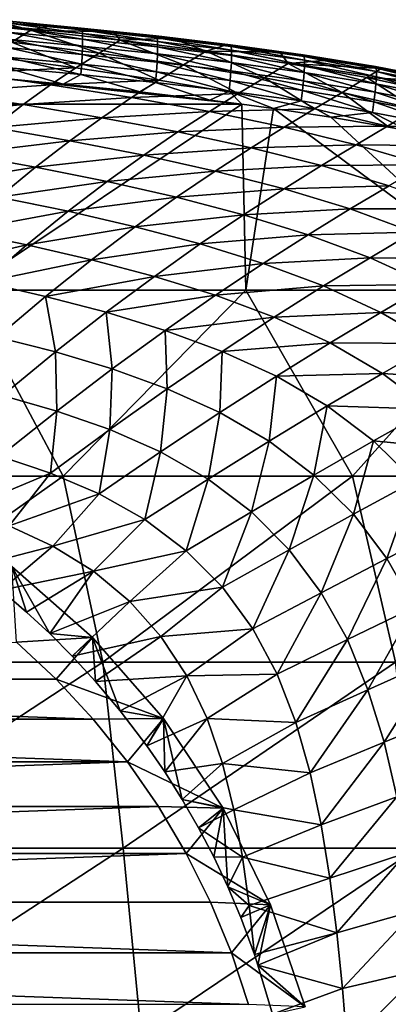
# Model space of a CAD drawing. Header units: metres. Extents: x -59 to 113, y -107 to 107.
# Tile 190 of 192: x 95.16 to 101.42, y 3.67 to 20.4. Entities that reach past the tile are written whole.
import ezdxf

# ---------------------------------------------------------------- set-up
doc = ezdxf.new("R2010")
doc.units = ezdxf.units.M
doc.layers.add('solid_20_382_333_XXX', color=7, linetype='CONTINUOUS')

msp = doc.modelspace()

# ---------------------------------------------------------------- linework, layer by layer
at = {"layer": 'solid_20_382_333_XXX'}
for points in [[(95.344818, 20.22637, -27.760883), (93.772842, 20.386513, -27.575409), (94.670479, 20.404228, -26.789797)], [(95.015526, 20.020391, -29.403364), (93.772842, 20.386513, -27.575409), (95.344818, 20.22637, -27.760883)], [(95.719276, 20.304998, -26.879375), (94.670479, 20.404228, -26.789797), (94.924973, 20.384821, -26.618078)], [(95.344818, 20.22637, -27.760883), (94.670479, 20.404228, -26.789797), (95.719276, 20.304998, -26.879375)], [(95.719276, 20.304998, -26.879375), (94.924973, 20.384821, -26.618078), (96.202232, 20.262762, -26.727226)], [(96.213982, 20.231153, -26.54277), (96.202232, 20.262762, -26.727226), (94.924973, 20.384821, -26.618078)], [(94.936356, 20.352108, -26.434656), (96.213982, 20.231153, -26.54277), (94.924973, 20.384821, -26.618078)], [(96.221481, 20.167059, -26.370537), (96.213982, 20.231153, -26.54277), (94.936356, 20.352108, -26.434656)], [(94.94381, 20.287249, -26.263565), (96.221481, 20.167059, -26.370537), (94.936356, 20.352108, -26.434656)], [(96.224754, 20.073683, -26.214195), (96.221481, 20.167059, -26.370537), (94.94381, 20.287249, -26.263565)], [(94.947327, 20.193424, -26.108412), (96.224754, 20.073683, -26.214195), (94.94381, 20.287249, -26.263565)], [(95.344818, 20.22637, -27.760883), (95.719276, 20.304998, -26.879375), (96.752449, 20.200018, -26.969917)], [(96.752449, 20.200018, -26.969917), (95.719276, 20.304998, -26.879375), (96.202232, 20.262762, -26.727226)], [(96.752449, 20.200018, -26.969917), (96.202232, 20.262762, -26.727226), (97.47625, 20.12846, -26.83946)], [(97.488289, 20.09803, -26.653929), (97.47625, 20.12846, -26.83946), (96.202232, 20.262762, -26.727226)], [(96.213982, 20.231153, -26.54277), (97.488289, 20.09803, -26.653929), (96.202232, 20.262762, -26.727226)], [(94.946938, 20.073812, -25.972805), (96.223831, 19.954227, -26.077419), (94.947327, 20.193424, -26.108412)], [(96.223831, 19.954227, -26.077419), (96.224754, 20.073683, -26.214195), (94.947327, 20.193424, -26.108412)], [(96.50441, 19.83733, -29.575396), (95.015526, 20.020391, -29.403364), (95.344818, 20.22637, -27.760883)], [(96.861916, 20.05578, -27.944355), (95.344818, 20.22637, -27.760883), (96.752449, 20.200018, -26.969917)], [(96.50441, 19.83733, -29.575396), (95.344818, 20.22637, -27.760883), (96.861916, 20.05578, -27.944355)], [(97.495651, 20.034769, -26.480488), (97.488289, 20.09803, -26.653929), (96.213982, 20.231153, -26.54277)], [(96.221481, 20.167059, -26.370537), (97.495651, 20.034769, -26.480488), (96.213982, 20.231153, -26.54277)], [(97.498375, 19.941908, -26.322882), (97.495651, 20.034769, -26.480488), (96.221481, 20.167059, -26.370537)], [(96.224754, 20.073683, -26.214195), (97.498375, 19.941908, -26.322882), (96.221481, 20.167059, -26.370537)], [(97.731827, 20.091555, -27.057774), (96.752449, 20.200018, -26.969917), (97.47625, 20.12846, -26.83946)], [(96.861916, 20.05578, -27.944355), (96.752449, 20.200018, -26.969917), (97.731827, 20.091555, -27.057774)], [(98.320679, 19.868683, -28.126369), (96.861916, 20.05578, -27.944355), (97.731827, 20.091555, -27.057774)], [(97.731827, 20.091555, -27.057774), (97.47625, 20.12846, -26.83946), (98.734055, 19.978352, -26.953642)], [(98.746292, 19.949177, -26.766985), (98.734055, 19.978352, -26.953642), (97.47625, 20.12846, -26.83946)], [(97.488289, 20.09803, -26.653929), (98.746292, 19.949177, -26.766985), (97.47625, 20.12846, -26.83946)], [(98.753265, 19.886829, -26.592268), (98.746292, 19.949177, -26.766985), (97.488289, 20.09803, -26.653929)], [(97.495651, 20.034769, -26.480488), (98.753265, 19.886829, -26.592268), (97.488289, 20.09803, -26.653929)], [(98.668785, 19.977226, -27.143772), (97.731827, 20.091555, -27.057774), (98.734055, 19.978352, -26.953642)], [(98.320679, 19.868683, -28.126369), (97.731827, 20.091555, -27.057774), (98.668785, 19.977226, -27.143772)], [(96.110809, 19.58659, -31.172819), (94.653893, 19.780184, -31.016655), (95.015526, 20.020391, -29.403364)], [(94.934448, 19.769941, -25.77466), (96.20948, 19.649897, -25.877253), (94.942642, 19.931593, -25.860353)], [(94.942642, 19.931593, -25.860353), (96.218735, 19.811897, -25.963881), (94.946938, 20.073812, -25.972805)], [(96.20948, 19.649897, -25.877253), (96.218735, 19.811897, -25.963881), (94.942642, 19.931593, -25.860353)], [(96.218735, 19.811897, -25.963881), (96.223831, 19.954227, -26.077419), (94.946938, 20.073812, -25.972805)], [(96.110809, 19.58659, -31.172819), (95.015526, 20.020391, -29.403364), (96.50441, 19.83733, -29.575396)], [(96.218735, 19.811897, -25.963881), (97.49012, 19.680296, -26.070137), (96.223831, 19.954227, -26.077419)], [(96.223831, 19.954227, -26.077419), (97.496513, 19.822674, -26.184851), (96.224754, 20.073683, -26.214195)], [(97.49012, 19.680296, -26.070137), (97.496513, 19.822674, -26.184851), (96.223831, 19.954227, -26.077419)], [(97.496513, 19.822674, -26.184851), (97.498375, 19.941908, -26.322882), (96.224754, 20.073683, -26.214195)], [(97.938629, 19.63825, -29.746445), (96.50441, 19.83733, -29.575396), (96.861916, 20.05578, -27.944355)], [(97.938629, 19.63825, -29.746445), (96.861916, 20.05578, -27.944355), (98.320679, 19.868683, -28.126369)], [(98.755051, 19.794561, -26.43331), (98.753265, 19.886829, -26.592268), (97.495651, 20.034769, -26.480488)], [(97.498375, 19.941908, -26.322882), (98.755051, 19.794561, -26.43331), (97.495651, 20.034769, -26.480488)], [(97.496513, 19.822674, -26.184851), (98.751747, 19.675627, -26.293926), (97.498375, 19.941908, -26.322882)], [(98.751747, 19.675627, -26.293926), (98.755051, 19.794561, -26.43331), (97.498375, 19.941908, -26.322882)], [(98.320679, 19.868683, -28.126369), (98.668785, 19.977226, -27.143772), (99.57251, 19.854649, -27.228588)], [(99.57251, 19.854649, -27.228588), (98.668785, 19.977226, -27.143772), (98.734055, 19.978352, -26.953642)], [(99.57251, 19.854649, -27.228588), (98.734055, 19.978352, -26.953642), (99.97274, 19.807184, -27.069353)], [(99.985077, 19.779343, -26.881531), (99.97274, 19.807184, -27.069353), (98.734055, 19.978352, -26.953642)], [(98.746292, 19.949177, -26.766985), (99.985077, 19.779343, -26.881531), (98.734055, 19.978352, -26.953642)], [(99.991364, 19.718002, -26.705471), (99.985077, 19.779343, -26.881531), (98.746292, 19.949177, -26.766985)], [(98.753265, 19.886829, -26.592268), (99.991364, 19.718002, -26.705471), (98.746292, 19.949177, -26.766985)], [(94.259003, 19.498518, -32.602833), (94.653893, 19.780184, -31.016655), (96.110809, 19.58659, -31.172819)], [(94.922363, 19.592039, -25.719337), (96.196106, 19.471428, -25.821207), (94.934448, 19.769941, -25.77466)], [(96.196106, 19.471428, -25.821207), (96.20948, 19.649897, -25.877253), (94.934448, 19.769941, -25.77466)], [(97.516769, 19.377407, -31.328581), (96.110809, 19.58659, -31.172819), (96.50441, 19.83733, -29.575396)], [(96.20948, 19.649897, -25.877253), (97.479248, 19.518002, -25.982483), (96.218735, 19.811897, -25.963881)], [(97.479248, 19.518002, -25.982483), (97.49012, 19.680296, -26.070137), (96.218735, 19.811897, -25.963881)], [(97.516769, 19.377407, -31.328581), (96.50441, 19.83733, -29.575396), (97.938629, 19.63825, -29.746445)], [(97.49012, 19.680296, -26.070137), (98.743446, 19.533278, -26.177931), (97.496513, 19.822674, -26.184851)], [(98.743446, 19.533278, -26.177931), (98.751747, 19.675627, -26.293926), (97.496513, 19.822674, -26.184851)], [(99.315002, 19.417177, -29.917164), (97.938629, 19.63825, -29.746445), (98.320679, 19.868683, -28.126369)], [(99.717773, 19.658987, -28.307468), (98.320679, 19.868683, -28.126369), (99.57251, 19.854649, -27.228588)], [(99.315002, 19.417177, -29.917164), (98.320679, 19.868683, -28.126369), (99.717773, 19.658987, -28.307468)], [(98.751747, 19.675627, -26.293926), (99.986404, 19.507929, -26.40423), (98.755051, 19.794561, -26.43331)], [(99.99176, 19.62644, -26.545073), (99.991364, 19.718002, -26.705471), (98.753265, 19.886829, -26.592268)], [(98.755051, 19.794561, -26.43331), (99.99176, 19.62644, -26.545073), (98.753265, 19.886829, -26.592268)], [(99.986404, 19.507929, -26.40423), (99.99176, 19.62644, -26.545073), (98.755051, 19.794561, -26.43331)], [(100.452042, 19.721018, -27.312649), (99.57251, 19.854649, -27.228588), (99.97274, 19.807184, -27.069353)], [(99.717773, 19.658987, -28.307468), (99.57251, 19.854649, -27.228588), (100.452042, 19.721018, -27.312649)], [(100.452042, 19.721018, -27.312649), (99.97274, 19.807184, -27.069353), (101.199577, 19.607971, -27.186913)], [(101.211884, 19.581539, -26.997898), (101.199577, 19.607971, -27.186913), (99.97274, 19.807184, -27.069353)], [(99.985077, 19.779343, -26.881531), (101.211884, 19.581539, -26.997898), (99.97274, 19.807184, -27.069353)], [(101.217155, 19.521332, -26.820438), (101.211884, 19.581539, -26.997898), (99.985077, 19.779343, -26.881531)], [(99.991364, 19.718002, -26.705471), (101.217155, 19.521332, -26.820438), (99.985077, 19.779343, -26.881531)], [(95.680077, 19.296665, -32.740635), (94.259003, 19.498518, -32.602833), (96.110809, 19.58659, -31.172819)], [(94.583664, 19.43189, -25.672691), (95.896332, 19.309, -25.776606), (94.922363, 19.592039, -25.719337)], [(95.896332, 19.309, -25.776606), (96.196106, 19.471428, -25.821207), (94.922363, 19.592039, -25.719337)], [(95.680077, 19.296665, -32.740635), (96.110809, 19.58659, -31.172819), (97.516769, 19.377407, -31.328581)], [(96.196106, 19.471428, -25.821207), (97.463936, 19.339022, -25.925631), (96.20948, 19.649897, -25.877253)], [(97.463936, 19.339022, -25.925631), (97.479248, 19.518002, -25.982483), (96.20948, 19.649897, -25.877253)], [(97.479248, 19.518002, -25.982483), (98.73024, 19.370768, -26.089144), (97.49012, 19.680296, -26.070137)], [(98.73024, 19.370768, -26.089144), (98.743446, 19.533278, -26.177931), (97.49012, 19.680296, -26.070137)], [(98.868759, 19.146803, -31.484695), (97.516769, 19.377407, -31.328581), (97.938629, 19.63825, -29.746445)], [(98.868759, 19.146803, -31.484695), (97.938629, 19.63825, -29.746445), (99.315002, 19.417177, -29.917164)], [(98.743446, 19.533278, -26.177931), (99.975449, 19.365746, -26.286839), (98.751747, 19.675627, -26.293926)], [(99.975449, 19.365746, -26.286839), (99.986404, 19.507929, -26.40423), (98.751747, 19.675627, -26.293926)], [(100.631538, 19.167858, -30.08819), (99.315002, 19.417177, -29.917164), (99.717773, 19.658987, -28.307468)], [(99.717773, 19.658987, -28.307468), (100.452042, 19.721018, -27.312649), (101.295288, 19.576637, -27.394575)], [(101.050987, 19.420261, -28.488182), (99.717773, 19.658987, -28.307468), (101.295288, 19.576637, -27.394575)], [(100.631538, 19.167858, -30.08819), (99.717773, 19.658987, -28.307468), (101.050987, 19.420261, -28.488182)], [(99.986404, 19.507929, -26.40423), (101.207481, 19.312756, -26.516115), (99.99176, 19.62644, -26.545073)], [(101.215607, 19.430639, -26.658518), (101.217155, 19.521332, -26.820438), (99.991364, 19.718002, -26.705471)], [(99.99176, 19.62644, -26.545073), (101.215607, 19.430639, -26.658518), (99.991364, 19.718002, -26.705471)], [(101.207481, 19.312756, -26.516115), (101.215607, 19.430639, -26.658518), (99.99176, 19.62644, -26.545073)], [(101.295288, 19.576637, -27.394575), (100.452042, 19.721018, -27.312649), (101.199577, 19.607971, -27.186913)], [(101.295288, 19.576637, -27.394575), (101.199577, 19.607971, -27.186913), (102.422997, 19.369738, -27.306812)], [(102.43512, 19.344803, -27.116581), (102.422997, 19.369738, -27.306812), (101.199577, 19.607971, -27.186913)], [(101.211884, 19.581539, -26.997898), (102.43512, 19.344803, -27.116581), (101.199577, 19.607971, -27.186913)], [(93.830856, 19.16794, -34.154804), (94.259003, 19.498518, -32.602833), (95.680077, 19.296665, -32.740635)], [(94.131409, 18.968506, -25.632666), (98.9272, 18.969063, -26.028847), (94.583664, 19.43189, -25.672691)], [(94.583664, 19.43189, -25.672691), (98.9272, 18.969063, -26.028847), (95.896332, 19.309, -25.776606)], [(95.896332, 19.309, -25.776606), (97.198189, 19.17523, -25.882851), (96.196106, 19.471428, -25.821207)], [(97.198189, 19.17523, -25.882851), (97.463936, 19.339022, -25.925631), (96.196106, 19.471428, -25.821207)], [(97.463936, 19.339022, -25.925631), (98.712204, 19.191349, -26.031378), (97.479248, 19.518002, -25.982483)], [(98.712204, 19.191349, -26.031378), (98.73024, 19.370768, -26.089144), (97.479248, 19.518002, -25.982483)], [(98.73024, 19.370768, -26.089144), (99.959038, 19.203161, -26.196798), (98.743446, 19.533278, -26.177931)], [(99.959038, 19.203161, -26.196798), (99.975449, 19.365746, -26.286839), (98.743446, 19.533278, -26.177931)], [(100.165016, 18.88871, -31.641912), (98.868759, 19.146803, -31.484695), (99.315002, 19.417177, -29.917164)], [(100.165016, 18.88871, -31.641912), (99.315002, 19.417177, -29.917164), (100.631538, 19.167858, -30.08819)], [(99.975449, 19.365746, -26.286839), (101.192993, 19.170973, -26.397215), (99.986404, 19.507929, -26.40423)], [(101.192993, 19.170973, -26.397215), (101.207481, 19.312756, -26.516115), (99.986404, 19.507929, -26.40423)], [(101.886871, 18.883446, -30.260296), (100.631538, 19.167858, -30.08819), (101.050987, 19.420261, -28.488182)], [(101.050987, 19.420261, -28.488182), (101.295288, 19.576637, -27.394575), (102.468559, 19.342482, -27.510624)], [(102.318726, 19.145489, -28.669144), (101.050987, 19.420261, -28.488182), (102.468559, 19.342482, -27.510624)], [(101.886871, 18.883446, -30.260296), (101.050987, 19.420261, -28.488182), (102.318726, 19.145489, -28.669144)], [(101.207481, 19.312756, -26.516115), (102.422798, 19.079424, -26.630053), (101.215607, 19.430639, -26.658518)], [(102.438904, 19.285906, -26.937664), (102.43512, 19.344803, -27.116581), (101.211884, 19.581539, -26.997898)], [(101.217155, 19.521332, -26.820438), (102.438904, 19.285906, -26.937664), (101.211884, 19.581539, -26.997898)], [(101.215607, 19.430639, -26.658518), (102.434685, 19.196346, -26.774132), (101.217155, 19.521332, -26.820438)], [(102.422798, 19.079424, -26.630053), (102.434685, 19.196346, -26.774132), (101.215607, 19.430639, -26.658518)], [(102.434685, 19.196346, -26.774132), (102.438904, 19.285906, -26.937664), (101.217155, 19.521332, -26.820438)], [(102.468559, 19.342482, -27.510624), (101.295288, 19.576637, -27.394575), (102.422997, 19.369738, -27.306812)], [(95.21225, 18.960459, -34.272774), (93.830856, 19.16794, -34.154804), (95.680077, 19.296665, -32.740635)], [(95.21225, 18.960459, -34.272774), (95.680077, 19.296665, -32.740635), (97.05397, 19.079597, -32.878674)], [(97.05397, 19.079597, -32.878674), (95.680077, 19.296665, -32.740635), (97.516769, 19.377407, -31.328581)], [(95.896332, 19.309, -25.776606), (98.9272, 18.969063, -26.028847), (97.198189, 19.17523, -25.882851)], [(97.05397, 19.079597, -32.878674), (97.516769, 19.377407, -31.328581), (98.868759, 19.146803, -31.484695)], [(97.198189, 19.17523, -25.882851), (98.388, 19.037586, -25.982721), (97.463936, 19.339022, -25.925631)], [(98.388, 19.037586, -25.982721), (98.712204, 19.191349, -26.031378), (97.463936, 19.339022, -25.925631)], [(98.712204, 19.191349, -26.031378), (99.937325, 19.023455, -26.138002), (98.73024, 19.370768, -26.089144)], [(99.937325, 19.023455, -26.138002), (99.959038, 19.203161, -26.196798), (98.73024, 19.370768, -26.089144)], [(99.959038, 19.203161, -26.196798), (101.172371, 19.008581, -26.305792), (99.975449, 19.365746, -26.286839)], [(101.172371, 19.008581, -26.305792), (101.192993, 19.170973, -26.397215), (99.975449, 19.365746, -26.286839)], [(101.192993, 19.170973, -26.397215), (102.40358, 18.938438, -26.509499), (101.207481, 19.312756, -26.516115)], [(102.40358, 18.938438, -26.509499), (102.422798, 19.079424, -26.630053), (101.207481, 19.312756, -26.516115)], [(93.369827, 18.780977, -35.663006), (93.830856, 19.16794, -34.154804), (95.21225, 18.960459, -34.272774)], [(98.377815, 18.841642, -33.017818), (97.05397, 19.079597, -32.878674), (98.868759, 19.146803, -31.484695)], [(97.198189, 19.17523, -25.882851), (98.9272, 18.969063, -26.028847), (98.388, 19.037586, -25.982721)], [(98.377815, 18.841642, -33.017818), (98.868759, 19.146803, -31.484695), (100.165016, 18.88871, -31.641912)], [(98.388, 19.037586, -25.982721), (98.9272, 18.969063, -26.028847), (98.712204, 19.191349, -26.031378)], [(99.465492, 18.895973, -26.075428), (99.937325, 19.023455, -26.138002), (98.712204, 19.191349, -26.031378)], [(98.9272, 18.969063, -26.028847), (99.465492, 18.895973, -26.075428), (98.712204, 19.191349, -26.031378)], [(99.937325, 19.023455, -26.138002), (101.145844, 18.828871, -26.245832), (99.959038, 19.203161, -26.196798)], [(101.145844, 18.828871, -26.245832), (101.172371, 19.008581, -26.305792), (99.959038, 19.203161, -26.196798)], [(101.404373, 18.596449, -31.801142), (100.165016, 18.88871, -31.641912), (100.631538, 19.167858, -30.08819)], [(101.404373, 18.596449, -31.801142), (100.631538, 19.167858, -30.08819), (101.886871, 18.883446, -30.260296)], [(101.172371, 19.008581, -26.305792), (102.377357, 18.776688, -26.416538), (101.192993, 19.170973, -26.397215)], [(102.377357, 18.776688, -26.416538), (102.40358, 18.938438, -26.509499), (101.192993, 19.170973, -26.397215)], [(94.707756, 18.570852, -35.760448), (93.369827, 18.780977, -35.663006), (95.21225, 18.960459, -34.272774)], [(94.131409, 18.968506, -25.632666), (94.205284, 15.806561, -25.609434), (98.9272, 18.969063, -26.028847)], [(98.995407, 15.806561, -25.999641), (98.9272, 18.969063, -26.028847), (94.205284, 15.806561, -25.609434)], [(94.707756, 18.570852, -35.760448), (95.21225, 18.960459, -34.272774), (96.550285, 18.738077, -34.39167)], [(96.550285, 18.738077, -34.39167), (95.21225, 18.960459, -34.272774), (97.05397, 19.079597, -32.878674)], [(96.550285, 18.738077, -34.39167), (97.05397, 19.079597, -32.878674), (98.377815, 18.841642, -33.017818)], [(98.995407, 15.806561, -25.999641), (99.465492, 18.895973, -26.075428), (98.9272, 18.969063, -26.028847)], [(99.465492, 18.895973, -26.075428), (100.440163, 18.749712, -26.16111), (99.937325, 19.023455, -26.138002)], [(100.440163, 18.749712, -26.16111), (101.145844, 18.828871, -26.245832), (99.937325, 19.023455, -26.138002)], [(101.145844, 18.828871, -26.245832), (102.344475, 18.597471, -26.355244), (101.172371, 19.008581, -26.305792)], [(102.344475, 18.597471, -26.355244), (102.377357, 18.776688, -26.416538), (101.172371, 19.008581, -26.305792)], [(97.842247, 18.495306, -34.512478), (96.550285, 18.738077, -34.39167), (98.377815, 18.841642, -33.017818)], [(97.842247, 18.495306, -34.512478), (98.377815, 18.841642, -33.017818), (99.650078, 18.576929, -33.158936)], [(99.650078, 18.576929, -33.158936), (98.377815, 18.841642, -33.017818), (100.165016, 18.88871, -31.641912)], [(103.633461, 15.806561, -26.423374), (99.465492, 18.895973, -26.075428), (98.995407, 15.806561, -25.999641)], [(103.633461, 15.806561, -26.423374), (100.440163, 18.749712, -26.16111), (99.465492, 18.895973, -26.075428)], [(99.650078, 18.576929, -33.158936), (100.165016, 18.88871, -31.641912), (101.404373, 18.596449, -31.801142)], [(100.440163, 18.749712, -26.16111), (101.74836, 18.519464, -26.278765), (101.145844, 18.828871, -26.245832)], [(103.633461, 15.806561, -26.423374), (101.74836, 18.519464, -26.278765), (100.440163, 18.749712, -26.16111)], [(101.74836, 18.519464, -26.278765), (102.344475, 18.597471, -26.355244), (101.145844, 18.828871, -26.245832)], [(101.404373, 18.596449, -31.801142), (101.886871, 18.883446, -30.260296), (103.078682, 18.555134, -30.434872)], [(96.006195, 18.346081, -35.859539), (94.707756, 18.570852, -35.760448), (96.550285, 18.738077, -34.39167)], [(96.006195, 18.346081, -35.859539), (96.550285, 18.738077, -34.39167), (97.842247, 18.495306, -34.512478)], [(100.869797, 18.278942, -33.30307), (99.650078, 18.576929, -33.158936), (101.404373, 18.596449, -31.801142)], [(100.869797, 18.278942, -33.30307), (101.404373, 18.596449, -31.801142), (102.584526, 18.261147, -31.964012)], [(102.584526, 18.261147, -31.964012), (101.404373, 18.596449, -31.801142), (103.078682, 18.555134, -30.434872)], [(94.167725, 18.121328, -37.190296), (94.707756, 18.570852, -35.760448), (96.006195, 18.346081, -35.859539)], [(97.262589, 18.101383, -35.961395), (96.006195, 18.346081, -35.859539), (97.842247, 18.495306, -34.512478)], [(97.262589, 18.101383, -35.961395), (97.842247, 18.495306, -34.512478), (99.086823, 18.226477, -34.636185)], [(99.086823, 18.226477, -34.636185), (97.842247, 18.495306, -34.512478), (99.650078, 18.576929, -33.158936)], [(99.086823, 18.226477, -34.636185), (99.650078, 18.576929, -33.158936), (100.869797, 18.278942, -33.30307)], [(95.422943, 17.897417, -37.269272), (94.167725, 18.121328, -37.190296), (96.006195, 18.346081, -35.859539)], [(95.422943, 17.897417, -37.269272), (96.006195, 18.346081, -35.859539), (97.262589, 18.101383, -35.961395)], [(100.283279, 17.92524, -34.763973), (99.086823, 18.226477, -34.636185), (100.869797, 18.278942, -33.30307)], [(100.283279, 17.92524, -34.763973), (100.869797, 18.278942, -33.30307), (102.034676, 17.938753, -33.452091)], [(102.034676, 17.938753, -33.452091), (100.869797, 18.278942, -33.30307), (102.584526, 18.261147, -31.964012)], [(93.593903, 17.605968, -38.544498), (94.167725, 18.121328, -37.190296), (95.422943, 17.897417, -37.269272)], [(96.640205, 17.653996, -37.351917), (95.422943, 17.897417, -37.269272), (97.262589, 18.101383, -35.961395)], [(96.640205, 17.653996, -37.351917), (97.262589, 18.101383, -35.961395), (98.475853, 17.831293, -36.067135)], [(98.475853, 17.831293, -36.067135), (97.262589, 18.101383, -35.961395), (99.086823, 18.226477, -34.636185)], [(98.475853, 17.831293, -36.067135), (99.086823, 18.226477, -34.636185), (100.283279, 17.92524, -34.763973)], [(99.645454, 17.529629, -36.178078), (98.475853, 17.831293, -36.067135), (100.283279, 17.92524, -34.763973)], [(99.645454, 17.529629, -36.178078), (100.283279, 17.92524, -34.763973), (101.429291, 17.582617, -34.897972)], [(101.429291, 17.582617, -34.897972), (100.283279, 17.92524, -34.763973), (102.034676, 17.938753, -33.452091)], [(94.802475, 17.386454, -38.603001), (93.593903, 17.605968, -38.544498), (95.422943, 17.897417, -37.269272)], [(94.802475, 17.386454, -38.603001), (95.422943, 17.897417, -37.269272), (96.640205, 17.653996, -37.351917)], [(97.818642, 17.385817, -37.439468), (96.640205, 17.653996, -37.351917), (98.475853, 17.831293, -36.067135)], [(97.818642, 17.385817, -37.439468), (98.475853, 17.831293, -36.067135), (99.645454, 17.529629, -36.178078)], [(95.977226, 17.147804, -38.666111), (94.802475, 17.386454, -38.603001), (96.640205, 17.653996, -37.351917)], [(95.977226, 17.147804, -38.666111), (96.640205, 17.653996, -37.351917), (97.818642, 17.385817, -37.439468)], [(100.769073, 17.187378, -36.296604), (99.645454, 17.529629, -36.178078), (101.429291, 17.582617, -34.897972)], [(100.769073, 17.187378, -36.296604), (101.429291, 17.582617, -34.897972), (102.520416, 17.187471, -35.040916)], [(98.957924, 17.086872, -37.533398), (97.818642, 17.385817, -37.439468), (99.645454, 17.529629, -36.178078)], [(98.957924, 17.086872, -37.533398), (99.645454, 17.529629, -36.178078), (100.769073, 17.187378, -36.296604)], [(94.146866, 16.807943, -39.842941), (94.802475, 17.386454, -38.603001), (95.977226, 17.147804, -38.666111)], [(97.1175, 16.884993, -38.735214), (95.977226, 17.147804, -38.666111), (97.818642, 17.385817, -37.439468)], [(97.1175, 16.884993, -38.735214), (97.818642, 17.385817, -37.439468), (98.957924, 17.086872, -37.533398)], [(95.275902, 16.577797, -39.886078), (94.146866, 16.807943, -39.842941), (95.977226, 17.147804, -38.666111)], [(95.275902, 16.577797, -39.886078), (95.977226, 17.147804, -38.666111), (97.1175, 16.884993, -38.735214)], [(98.22316, 16.592196, -38.811909), (97.1175, 16.884993, -38.735214), (98.957924, 17.086872, -37.533398)], [(98.22316, 16.592196, -38.811909), (98.957924, 17.086872, -37.533398), (100.055725, 16.748117, -37.636349)], [(100.055725, 16.748117, -37.636349), (98.957924, 17.086872, -37.533398), (100.769073, 17.187378, -36.296604)], [(100.055725, 16.748117, -37.636349), (100.769073, 17.187378, -36.296604), (101.841995, 16.793163, -36.425793)], [(101.841995, 16.793163, -36.425793), (100.769073, 17.187378, -36.296604), (102.520416, 17.187471, -35.040916)], [(93.458282, 16.157928, -40.972321), (94.146866, 16.807943, -39.842941), (95.275902, 16.577797, -39.886078)], [(96.37484, 16.324057, -39.93634), (95.275902, 16.577797, -39.886078), (97.1175, 16.884993, -38.735214)], [(96.37484, 16.324057, -39.93634), (97.1175, 16.884993, -38.735214), (98.22316, 16.592196, -38.811909)], [(99.291908, 16.260349, -38.899132), (98.22316, 16.592196, -38.811909), (100.055725, 16.748117, -37.636349)], [(99.291908, 16.260349, -38.899132), (100.055725, 16.748117, -37.636349), (101.107071, 16.357946, -37.751751)], [(101.107071, 16.357946, -37.751751), (100.055725, 16.748117, -37.636349), (101.841995, 16.793163, -36.425793)], [(101.107071, 16.357946, -37.751751), (101.841995, 16.793163, -36.425793), (102.855499, 16.332497, -36.569439)], [(94.538544, 15.940106, -40.994709), (93.458282, 16.157928, -40.972321), (95.275902, 16.577797, -39.886078)], [(94.538544, 15.940106, -40.994709), (95.275902, 16.577797, -39.886078), (96.37484, 16.324057, -39.93634)], [(97.443779, 16.041088, -39.99548), (96.37484, 16.324057, -39.93634), (98.22316, 16.592196, -38.811909)], [(97.443779, 16.041088, -39.99548), (98.22316, 16.592196, -38.811909), (99.291908, 16.260349, -38.899132)], [(95.593163, 15.699239, -41.025452), (94.538544, 15.940106, -40.994709), (96.37484, 16.324057, -39.93634)], [(95.593163, 15.699239, -41.025452), (96.37484, 16.324057, -39.93634), (97.443779, 16.041088, -39.99548)], [(98.480392, 15.719815, -40.066719), (97.443779, 16.041088, -39.99548), (99.291908, 16.260349, -38.899132)], [(98.480392, 15.719815, -40.066719), (99.291908, 16.260349, -38.899132), (100.318481, 15.877622, -39.000664)], [(100.318481, 15.877622, -39.000664), (99.291908, 16.260349, -38.899132), (101.107071, 16.357946, -37.751751)], [(100.318481, 15.877622, -39.000664), (101.107071, 16.357946, -37.751751), (102.102531, 15.90135, -37.883816)], [(102.102531, 15.90135, -37.883816), (101.107071, 16.357946, -37.751751), (102.855499, 16.332497, -36.569439)], [(94.774948, 15.007213, -41.985966), (94.538544, 15.940106, -40.994709), (95.593163, 15.699239, -41.025452)], [(96.622421, 15.429912, -41.066456), (95.593163, 15.699239, -41.025452), (97.443779, 16.041088, -39.99548)], [(96.622421, 15.429912, -41.066456), (97.443779, 16.041088, -39.99548), (98.480392, 15.719815, -40.066719)], [(101.292755, 15.428491, -39.121151), (100.318481, 15.877622, -39.000664), (102.102531, 15.90135, -37.883816)], [(101.292755, 15.428491, -39.121151), (102.102531, 15.90135, -37.883816), (103.03022, 15.365119, -38.034969)], [(94.205284, 15.806561, -25.609434), (90.80088, 12.644617, -25.336784), (95.892784, 12.644617, -25.714334)], [(98.995407, 15.806561, -25.999641), (94.205284, 15.806561, -25.609434), (95.892784, 12.644617, -25.714334)], [(98.995407, 15.806561, -25.999641), (95.892784, 12.644617, -25.714334), (100.809608, 12.644617, -26.126722)], [(99.479172, 15.348195, -40.154213), (98.480392, 15.719815, -40.066719), (100.318481, 15.877622, -39.000664)], [(103.633461, 15.806561, -26.423374), (98.995407, 15.806561, -25.999641), (100.809608, 12.644617, -26.126722)], [(99.479172, 15.348195, -40.154213), (100.318481, 15.877622, -39.000664), (101.292755, 15.428491, -39.121151)], [(103.633461, 15.806561, -26.423374), (100.809608, 12.644617, -26.126722), (105.56945, 12.644617, -26.57502)], [(95.761749, 14.755449, -42.007996), (94.774948, 15.007213, -41.985966), (95.593163, 15.699239, -41.025452)], [(95.761749, 14.755449, -42.007996), (95.593163, 15.699239, -41.025452), (96.622421, 15.429912, -41.066456)], [(97.624008, 15.123049, -41.121258), (96.622421, 15.429912, -41.066456), (98.480392, 15.719815, -40.066719)], [(97.624008, 15.123049, -41.121258), (98.480392, 15.719815, -40.066719), (99.479172, 15.348195, -40.154213)], [(96.725586, 14.466967, -42.045685), (95.761749, 14.755449, -42.007996), (96.622421, 15.429912, -41.066456)], [(96.725586, 14.466967, -42.045685), (96.622421, 15.429912, -41.066456), (97.624008, 15.123049, -41.121258)], [(100.429283, 14.910192, -40.263062), (99.479172, 15.348195, -40.154213), (101.292755, 15.428491, -39.121151)], [(100.429283, 14.910192, -40.263062), (101.292755, 15.428491, -39.121151), (102.201859, 14.899356, -39.263264)], [(102.201859, 14.899356, -39.263264), (101.292755, 15.428491, -39.121151), (103.03022, 15.365119, -38.034969)], [(98.592148, 14.766395, -41.194401), (97.624008, 15.123049, -41.121258), (99.479172, 15.348195, -40.154213)], [(98.592148, 14.766395, -41.194401), (99.479172, 15.348195, -40.154213), (100.429283, 14.910192, -40.263062)], [(97.660423, 14.129308, -42.103992), (96.725586, 14.466967, -42.045685), (97.624008, 15.123049, -41.121258)], [(97.660423, 14.129308, -42.103992), (97.624008, 15.123049, -41.121258), (98.592148, 14.766395, -41.194401)], [(94.864937, 14.017868, -42.814472), (94.774948, 15.007213, -41.985966), (95.761749, 14.755449, -42.007996)], [(99.515312, 14.343412, -41.291458), (98.592148, 14.766395, -41.194401), (100.429283, 14.910192, -40.263062)], [(99.515312, 14.343412, -41.291458), (100.429283, 14.910192, -40.263062), (101.316887, 14.391815, -40.396175)], [(101.316887, 14.391815, -40.396175), (100.429283, 14.910192, -40.263062), (102.201859, 14.899356, -39.263264)], [(101.316887, 14.391815, -40.396175), (102.201859, 14.899356, -39.263264), (103.031181, 14.280134, -39.426945)], [(95.788429, 13.751745, -42.834248), (94.864937, 14.017868, -42.814472), (95.761749, 14.755449, -42.007996)], [(95.788429, 13.751745, -42.834248), (95.761749, 14.755449, -42.007996), (96.725586, 14.466967, -42.045685)], [(98.554047, 13.725436, -42.188999), (97.660423, 14.129308, -42.103992), (98.592148, 14.766395, -41.194401)], [(98.554047, 13.725436, -42.188999), (98.592148, 14.766395, -41.194401), (99.515312, 14.343412, -41.291458)], [(96.687424, 13.437054, -42.877014), (95.788429, 13.751745, -42.834248), (96.725586, 14.466967, -42.045685)], [(96.687424, 13.437054, -42.877014), (96.725586, 14.466967, -42.045685), (97.660423, 14.129308, -42.103992)], [(99.390701, 13.240539, -42.304138), (98.554047, 13.725436, -42.188999), (99.515312, 14.343412, -41.291458)], [(99.390701, 13.240539, -42.304138), (99.515312, 14.343412, -41.291458), (100.378708, 13.839705, -41.415596)], [(100.378708, 13.839705, -41.415596), (99.515312, 14.343412, -41.291458), (101.316887, 14.391815, -40.396175)], [(100.378708, 13.839705, -41.415596), (101.316887, 14.391815, -40.396175), (102.126213, 13.782816, -40.553478)], [(102.126213, 13.782816, -40.553478), (101.316887, 14.391815, -40.396175), (103.031181, 14.280134, -39.426945)], [(97.549004, 13.056261, -42.949356), (96.687424, 13.437054, -42.877014), (97.660423, 14.129308, -42.103992)], [(97.549004, 13.056261, -42.949356), (97.660423, 14.129308, -42.103992), (98.554047, 13.725436, -42.188999)], [(95.788429, 13.751745, -42.834248), (94.817993, 12.986531, -43.507977), (94.864937, 14.017868, -42.814472)], [(95.788429, 13.751745, -42.834248), (95.678581, 12.698119, -43.533848), (94.817993, 12.986531, -43.507977)], [(96.687424, 13.437054, -42.877014), (95.678581, 12.698119, -43.533848), (95.788429, 13.751745, -42.834248)], [(98.356476, 12.594133, -43.054985), (97.549004, 13.056261, -42.949356), (98.554047, 13.725436, -42.188999)], [(98.356476, 12.594133, -43.054985), (98.554047, 13.725436, -42.188999), (99.390701, 13.240539, -42.304138)], [(100.152275, 12.663959, -42.449234), (99.390701, 13.240539, -42.304138), (100.378708, 13.839705, -41.415596)], [(100.152275, 12.663959, -42.449234), (100.378708, 13.839705, -41.415596), (101.165375, 13.244839, -41.5667)], [(101.165375, 13.244839, -41.5667), (100.378708, 13.839705, -41.415596), (102.126213, 13.782816, -40.553478)], [(101.165375, 13.244839, -41.5667), (102.126213, 13.782816, -40.553478), (102.844307, 13.082495, -40.729343)], [(96.687424, 13.437054, -42.877014), (96.505493, 12.343315, -43.591526), (95.678581, 12.698119, -43.533848)], [(97.549004, 13.056261, -42.949356), (96.505493, 12.343315, -43.591526), (96.687424, 13.437054, -42.877014)], [(99.090546, 12.039779, -43.193661), (98.356476, 12.594133, -43.054985), (99.390701, 13.240539, -42.304138)], [(99.090546, 12.039779, -43.193661), (99.390701, 13.240539, -42.304138), (100.152275, 12.663959, -42.449234)], [(100.82373, 11.995808, -42.617455), (100.152275, 12.663959, -42.449234), (101.165375, 13.244839, -41.5667)], [(100.82373, 11.995808, -42.617455), (101.165375, 13.244839, -41.5667), (101.861343, 12.558547, -41.738567)], [(101.861343, 12.558547, -41.738567), (101.165375, 13.244839, -41.5667), (102.844307, 13.082495, -40.729343)], [(97.549004, 13.056261, -42.949356), (97.281067, 11.906514, -43.684933), (96.505493, 12.343315, -43.591526)], [(98.356476, 12.594133, -43.054985), (97.281067, 11.906514, -43.684933), (97.549004, 13.056261, -42.949356)], [(94.201988, 12.075356, -44.111526), (94.817993, 12.986531, -43.507977), (95.678581, 12.698119, -43.533848)], [(95.892784, 12.644617, -25.714334), (90.80088, 12.644617, -25.336784), (91.424683, 9.482673, -25.360403)], [(95.892784, 12.644617, -25.714334), (91.424683, 9.482673, -25.360403), (96.570282, 9.482673, -25.743799)], [(94.977173, 11.79969, -44.130844), (94.201988, 12.075356, -44.111526), (95.678581, 12.698119, -43.533848)], [(94.977173, 11.79969, -44.130844), (95.678581, 12.698119, -43.533848), (96.505493, 12.343315, -43.591526)], [(100.809608, 12.644617, -26.126722), (95.892784, 12.644617, -25.714334), (96.570282, 9.482673, -25.743799)], [(100.809608, 12.644617, -26.126722), (96.570282, 9.482673, -25.743799), (101.538261, 9.482673, -26.162731)], [(98.356476, 12.594133, -43.054985), (97.984863, 11.376697, -43.813824), (97.281067, 11.906514, -43.684933)], [(99.090546, 12.039779, -43.193661), (97.984863, 11.376697, -43.813824), (98.356476, 12.594133, -43.054985)], [(99.735153, 11.393661, -43.357899), (99.090546, 12.039779, -43.193661), (100.152275, 12.663959, -42.449234)], [(99.735153, 11.393661, -43.357899), (100.152275, 12.663959, -42.449234), (100.82373, 11.995808, -42.617455)], [(105.56945, 12.644617, -26.57502), (100.809608, 12.644617, -26.126722), (101.538261, 9.482673, -26.162731)], [(101.394615, 11.24324, -42.798248), (100.82373, 11.995808, -42.617455), (101.861343, 12.558547, -41.738567)], [(101.394615, 11.24324, -42.798248), (101.861343, 12.558547, -41.738567), (102.456955, 11.787192, -41.921612)], [(95.71804, 11.454852, -44.1819), (94.977173, 11.79969, -44.130844), (96.505493, 12.343315, -43.591526)], [(95.71804, 11.454852, -44.1819), (96.505493, 12.343315, -43.591526), (97.281067, 11.906514, -43.684933)], [(96.406357, 11.028687, -44.266533), (95.71804, 11.454852, -44.1819), (97.281067, 11.906514, -43.684933)], [(96.406357, 11.028687, -44.266533), (97.281067, 11.906514, -43.684933), (97.984863, 11.376697, -43.813824)], [(99.090546, 12.039779, -43.193661), (98.599808, 10.754849, -43.97023), (97.984863, 11.376697, -43.813824)], [(99.735153, 11.393661, -43.357899), (98.599808, 10.754849, -43.97023), (99.090546, 12.039779, -43.193661)], [(100.279007, 10.663703, -43.536156), (99.735153, 11.393661, -43.357899), (100.82373, 11.995808, -42.617455)], [(100.279007, 10.663703, -43.536156), (100.82373, 11.995808, -42.617455), (101.394615, 11.24324, -42.798248)], [(94.344963, 11.095448, -44.565033), (94.977173, 11.79969, -44.130844), (95.71804, 11.454852, -44.1819)], [(101.864799, 10.420078, -42.979073), (101.394615, 11.24324, -42.798248), (102.456955, 11.787192, -41.921612)], [(94.841103, 10.703779, -44.657631), (94.344963, 11.095448, -44.565033), (95.71804, 11.454852, -44.1819)], [(94.841103, 10.703779, -44.657631), (95.71804, 11.454852, -44.1819), (96.406357, 11.028687, -44.266533)], [(99.735153, 11.393661, -43.357899), (99.113831, 10.049842, -44.141891), (98.599808, 10.754849, -43.97023)], [(100.279007, 10.663703, -43.536156), (99.113831, 10.049842, -44.141891), (99.735153, 11.393661, -43.357899)], [(97.023796, 10.514561, -44.382801), (96.406357, 11.028687, -44.266533), (97.984863, 11.376697, -43.813824)], [(97.023796, 10.514561, -44.382801), (97.984863, 11.376697, -43.813824), (98.599808, 10.754849, -43.97023)], [(100.721756, 9.864943, -43.714699), (100.279007, 10.663703, -43.536156), (101.394615, 11.24324, -42.798248)], [(100.721756, 9.864943, -43.714699), (101.394615, 11.24324, -42.798248), (101.864799, 10.420078, -42.979073)], [(95.021057, 11.106926, -52.46418), (94.841103, 10.703779, -44.657631), (95.271873, 10.333302, -44.73967)], [(95.021057, 11.106926, -52.46418), (95.271873, 10.333302, -44.73967), (95.665642, 9.967072, -44.815418)], [(96.392624, 9.899495, -52.344185), (95.021057, 11.106926, -52.46418), (95.665642, 9.967072, -44.815418)], [(95.098854, 9.824653, -53.461193), (95.021057, 11.106926, -52.46418), (96.392624, 9.899495, -52.344185)], [(95.271873, 10.333302, -44.73967), (94.841103, 10.703779, -44.657631), (96.406357, 11.028687, -44.266533)], [(95.665642, 9.967072, -44.815418), (95.271873, 10.333302, -44.73967), (96.406357, 11.028687, -44.266533)], [(95.665642, 9.967072, -44.815418), (96.406357, 11.028687, -44.266533), (97.023796, 10.514561, -44.382801)], [(97.555511, 9.91764, -44.521717), (97.023796, 10.514561, -44.382801), (98.599808, 10.754849, -43.97023)], [(97.555511, 9.91764, -44.521717), (98.599808, 10.754849, -43.97023), (99.113831, 10.049842, -44.141891)], [(100.279007, 10.663703, -43.536156), (99.526405, 9.278073, -44.314213), (99.113831, 10.049842, -44.141891)], [(100.721756, 9.864943, -43.714699), (99.526405, 9.278073, -44.314213), (100.279007, 10.663703, -43.536156)], [(96.048103, 9.58315, -44.889107), (95.665642, 9.967072, -44.815418), (97.023796, 10.514561, -44.382801)], [(96.048103, 9.58315, -44.889107), (97.023796, 10.514561, -44.382801), (97.555511, 9.91764, -44.521717)], [(101.071266, 9.012687, -43.881882), (100.721756, 9.864943, -43.714699), (101.864799, 10.420078, -42.979073)], [(101.071266, 9.012687, -43.881882), (101.864799, 10.420078, -42.979073), (102.241951, 9.540318, -43.149292)], [(97.993103, 9.248912, -44.671944), (97.555511, 9.91764, -44.521717), (99.113831, 10.049842, -44.141891)], [(97.993103, 9.248912, -44.671944), (99.113831, 10.049842, -44.141891), (99.526405, 9.278073, -44.314213)], [(95.775406, 9.192339, -53.402004), (95.098854, 9.824653, -53.461193), (96.392624, 9.899495, -52.344185)], [(96.392624, 9.899495, -52.344185), (95.665642, 9.967072, -44.815418), (96.048103, 9.58315, -44.889107)], [(95.775406, 9.192339, -53.402004), (96.392624, 9.899495, -52.344185), (97.595459, 8.522687, -52.238949)], [(96.441505, 9.155447, -44.964138), (96.048103, 9.58315, -44.889107), (97.555511, 9.91764, -44.521717)], [(96.392624, 9.899495, -52.344185), (96.048103, 9.58315, -44.889107), (96.441505, 9.155447, -44.964138)], [(96.392624, 9.899495, -52.344185), (96.441505, 9.155447, -44.964138), (96.861412, 8.65656, -45.042248)], [(97.595459, 8.522687, -52.238949), (96.392624, 9.899495, -52.344185), (96.861412, 8.65656, -45.042248)], [(96.441505, 9.155447, -44.964138), (97.555511, 9.91764, -44.521717), (97.993103, 9.248912, -44.671944)], [(77.460548, 9.192389, -55.004349), (95.098854, 9.824653, -53.461193), (95.775406, 9.192339, -53.402004)], [(100.721756, 9.864943, -43.714699), (99.845627, 8.45622, -44.474823), (99.526405, 9.278073, -44.314213)], [(101.071266, 9.012687, -43.881882), (99.845627, 8.45622, -44.474823), (100.721756, 9.864943, -43.714699)], [(96.570282, 9.482673, -25.743799), (91.424683, 9.482673, -25.360403), (91.742645, 6.320729, -25.36525)], [(96.570282, 9.482673, -25.743799), (91.742645, 6.320729, -25.36525), (96.915634, 6.320729, -25.750263)], [(101.538261, 9.482673, -26.162731), (96.570282, 9.482673, -25.743799), (96.915634, 6.320729, -25.750263)], [(101.538261, 9.482673, -26.162731), (96.915634, 6.320729, -25.750263), (101.909737, 6.320729, -26.171072)], [(101.344582, 8.120008, -44.030277), (101.071266, 9.012687, -43.881882), (102.241951, 9.540318, -43.149292)], [(101.344582, 8.120008, -44.030277), (102.241951, 9.540318, -43.149292), (102.542397, 8.61575, -43.302155)], [(96.861412, 8.65656, -45.042248), (96.441505, 9.155447, -44.964138), (97.993103, 9.248912, -44.671944)], [(97.312462, 8.062517, -45.121437), (96.861412, 8.65656, -45.042248), (97.993103, 9.248912, -44.671944)], [(97.312462, 8.062517, -45.121437), (97.993103, 9.248912, -44.671944), (98.337761, 8.525268, -44.820515)], [(98.337761, 8.525268, -44.820515), (97.993103, 9.248912, -44.671944), (99.526405, 9.278073, -44.314213)], [(98.337761, 8.525268, -44.820515), (99.526405, 9.278073, -44.314213), (99.845627, 8.45622, -44.474823)], [(77.460548, 9.192389, -55.004349), (96.405334, 8.513163, -53.346893), (76.830551, 8.513135, -55.059464)], [(77.460548, 9.192389, -55.004349), (95.775406, 9.192339, -53.402004), (96.405334, 8.513163, -53.346893)], [(96.405334, 8.513163, -53.346893), (95.775406, 9.192339, -53.402004), (97.595459, 8.522687, -52.238949)], [(101.071266, 9.012687, -43.881882), (100.089287, 7.598598, -44.615818), (99.845627, 8.45622, -44.474823)], [(101.344582, 8.120008, -44.030277), (100.089287, 7.598598, -44.615818), (101.071266, 9.012687, -43.881882)], [(97.595459, 8.522687, -52.238949), (96.861412, 8.65656, -45.042248), (97.312462, 8.062517, -45.121437)], [(101.559586, 7.195354, -44.156647), (101.344582, 8.120008, -44.030277), (102.542397, 8.61575, -43.302155)], [(76.830551, 8.513135, -55.059464), (96.985435, 7.790548, -53.296143), (76.250565, 7.790666, -55.110207)], [(76.830551, 8.513135, -55.059464), (96.405334, 8.513163, -53.346893), (96.985435, 7.790548, -53.296143)], [(96.985435, 7.790548, -53.296143), (96.405334, 8.513163, -53.346893), (97.595459, 8.522687, -52.238949)], [(96.985435, 7.790548, -53.296143), (97.595459, 8.522687, -52.238949), (98.608994, 7.000042, -52.150276)], [(97.618599, 7.617794, -45.170567), (97.312462, 8.062517, -45.121437), (98.337761, 8.525268, -44.820515)], [(97.595459, 8.522687, -52.238949), (97.312462, 8.062517, -45.121437), (97.618599, 7.617794, -45.170567)], [(97.595459, 8.522687, -52.238949), (97.618599, 7.617794, -45.170567), (97.914421, 7.149174, -45.213295)], [(98.608994, 7.000042, -52.150276), (97.595459, 8.522687, -52.238949), (97.914421, 7.149174, -45.213295)], [(97.618599, 7.617794, -45.170567), (98.337761, 8.525268, -44.820515), (98.599251, 7.762261, -44.95752)], [(98.599251, 7.762261, -44.95752), (98.337761, 8.525268, -44.820515), (99.845627, 8.45622, -44.474823)], [(98.599251, 7.762261, -44.95752), (99.845627, 8.45622, -44.474823), (100.089287, 7.598598, -44.615818)], [(101.344582, 8.120008, -44.030277), (100.275978, 6.71464, -44.733727), (100.089287, 7.598598, -44.615818)], [(101.559586, 7.195354, -44.156647), (100.275978, 6.71464, -44.733727), (101.344582, 8.120008, -44.030277)], [(76.250565, 7.790666, -55.110207), (96.985435, 7.790548, -53.296143), (75.723274, 7.028327, -55.156338)], [(75.723274, 7.028327, -55.156338), (96.985435, 7.790548, -53.296143), (97.512657, 7.028291, -53.250015)], [(97.512657, 7.028291, -53.250015), (96.985435, 7.790548, -53.296143), (98.608994, 7.000042, -52.150276)], [(97.914421, 7.149174, -45.213295), (97.618599, 7.617794, -45.170567), (98.599251, 7.762261, -44.95752)], [(97.914421, 7.149174, -45.213295), (98.599251, 7.762261, -44.95752), (98.794464, 6.973174, -45.076481)], [(98.794464, 6.973174, -45.076481), (98.599251, 7.762261, -44.95752), (100.089287, 7.598598, -44.615818)], [(98.794464, 6.973174, -45.076481), (100.089287, 7.598598, -44.615818), (100.275978, 6.71464, -44.733727)], [(98.192284, 6.66663, -45.247688), (97.914421, 7.149174, -45.213295), (98.794464, 6.973174, -45.076481)], [(98.608994, 7.000042, -52.150276), (97.914421, 7.149174, -45.213295), (98.192284, 6.66663, -45.247688)], [(101.559586, 7.195354, -44.156647), (100.42308, 5.809449, -44.828415), (100.275978, 6.71464, -44.733727)], [(101.7332, 6.243004, -44.260967), (100.42308, 5.809449, -44.828415), (101.559586, 7.195354, -44.156647)], [(75.723274, 7.028327, -55.156338), (97.512657, 7.028291, -53.250015), (75.251564, 6.230266, -55.197609)], [(75.251564, 6.230266, -55.197609), (97.512657, 7.028291, -53.250015), (97.984421, 6.230127, -53.20874)], [(97.984421, 6.230127, -53.20874), (97.512657, 7.028291, -53.250015), (98.608994, 7.000042, -52.150276)], [(97.984421, 6.230127, -53.20874), (98.608994, 7.000042, -52.150276), (99.415894, 5.357568, -52.079681)], [(98.608994, 7.000042, -52.150276), (98.192284, 6.66663, -45.247688), (98.451363, 6.170935, -45.274044)], [(98.192284, 6.66663, -45.247688), (98.794464, 6.973174, -45.076481), (98.940437, 6.166253, -45.174995)], [(98.608994, 7.000042, -52.150276), (98.451363, 6.170935, -45.274044), (98.691124, 5.662371, -45.292919)], [(99.415894, 5.357568, -52.079681), (98.608994, 7.000042, -52.150276), (98.691124, 5.662371, -45.292919)], [(98.940437, 6.166253, -45.174995), (98.794464, 6.973174, -45.076481), (100.275978, 6.71464, -44.733727)], [(98.940437, 6.166253, -45.174995), (100.275978, 6.71464, -44.733727), (100.42308, 5.809449, -44.828415)], [(98.451363, 6.170935, -45.274044), (98.192284, 6.66663, -45.247688), (98.940437, 6.166253, -45.174995)], [(75.251564, 6.230266, -55.197609), (97.984421, 6.230127, -53.20874), (74.837746, 5.400411, -55.23381)], [(74.837746, 5.400411, -55.23381), (97.984421, 6.230127, -53.20874), (98.398193, 5.400343, -53.172539)], [(96.915634, 6.320729, -25.750263), (91.742645, 6.320729, -25.36525), (92.070915, 3.158785, -25.375517)], [(96.915634, 6.320729, -25.750263), (92.070915, 3.158785, -25.375517), (97.217819, 3.158785, -25.7591)], [(101.909737, 6.320729, -26.171072), (96.915634, 6.320729, -25.750263), (97.217819, 3.158785, -25.7591)], [(101.909737, 6.320729, -26.171072), (97.217819, 3.158785, -25.7591), (102.188072, 3.158785, -26.178129)], [(98.398193, 5.400343, -53.172539), (97.984421, 6.230127, -53.20874), (99.415894, 5.357568, -52.079681)], [(101.7332, 6.243004, -44.260967), (100.541336, 4.883489, -44.901546), (100.42308, 5.809449, -44.828415)], [(101.876495, 5.262474, -44.345207), (100.541336, 4.883489, -44.901546), (101.7332, 6.243004, -44.260967)], [(98.691124, 5.662371, -45.292919), (98.451363, 6.170935, -45.274044), (98.940437, 6.166253, -45.174995)], [(98.691124, 5.662371, -45.292919), (98.940437, 6.166253, -45.174995), (99.05275, 5.346286, -45.253059)], [(99.05275, 5.346286, -45.253059), (98.940437, 6.166253, -45.174995), (100.42308, 5.809449, -44.828415)], [(99.05275, 5.346286, -45.253059), (100.42308, 5.809449, -44.828415), (100.541336, 4.883489, -44.901546)], [(98.691124, 5.662371, -45.292919), (99.05275, 5.346286, -45.253059), (98.911217, 5.140739, -45.304958)], [(99.415894, 5.357568, -52.079681), (98.691124, 5.662371, -45.292919), (98.911217, 5.140739, -45.304958)], [(74.837746, 5.400411, -55.23381), (98.751968, 4.542984, -53.14159), (74.483932, 4.542972, -55.264767)], [(74.837746, 5.400411, -55.23381), (98.398193, 5.400343, -53.172539), (98.751968, 4.542984, -53.14159)], [(98.751968, 4.542984, -53.14159), (98.398193, 5.400343, -53.172539), (99.415894, 5.357568, -52.079681)], [(98.751968, 4.542984, -53.14159), (99.415894, 5.357568, -52.079681), (100.002312, 3.623419, -52.028378)], [(99.415894, 5.357568, -52.079681), (98.911217, 5.140739, -45.304958), (99.142944, 4.514067, -45.311447)], [(99.415894, 5.357568, -52.079681), (99.142944, 4.514067, -45.311447), (99.203392, 4.333385, -45.311977)], [(100.002312, 3.623419, -52.028378), (99.415894, 5.357568, -52.079681), (99.203392, 4.333385, -45.311977)], [(98.911217, 5.140739, -45.304958), (99.05275, 5.346286, -45.253059), (99.142944, 4.514067, -45.311447)], [(99.142944, 4.514067, -45.311447), (99.05275, 5.346286, -45.253059), (100.541336, 4.883489, -44.901546)], [(101.876495, 5.262474, -44.345207), (100.638466, 3.934942, -44.955547), (100.541336, 4.883489, -44.901546)], [(101.998108, 4.250848, -44.412266), (100.638466, 3.934942, -44.955547), (101.876495, 5.262474, -44.345207)], [(99.203392, 4.333385, -45.311977), (99.142944, 4.514067, -45.311447), (100.541336, 4.883489, -44.901546)], [(99.203392, 4.333385, -45.311977), (100.541336, 4.883489, -44.901546), (100.638466, 3.934942, -44.955547)], [(74.483932, 4.542972, -55.264767), (99.043915, 3.662463, -53.116047), (74.192032, 3.662574, -55.290306)], [(74.483932, 4.542972, -55.264767), (98.751968, 4.542984, -53.14159), (99.043915, 3.662463, -53.116047)], [(99.043915, 3.662463, -53.116047), (98.751968, 4.542984, -53.14159), (100.002312, 3.623419, -52.028378)], [(99.447685, 3.497538, -45.309174), (99.203392, 4.333385, -45.311977), (100.638466, 3.934942, -44.955547)], [(100.002312, 3.623419, -52.028378), (99.203392, 4.333385, -45.311977), (99.447685, 3.497538, -45.309174)], [(101.998108, 4.250848, -44.412266), (100.720627, 2.961617, -44.993225), (100.638466, 3.934942, -44.955547)], [(102.105171, 3.204962, -44.465382), (100.720627, 2.961617, -44.993225), (101.998108, 4.250848, -44.412266)], [(99.447685, 3.497538, -45.309174), (100.638466, 3.934942, -44.955547), (100.720627, 2.961617, -44.993225)]]:
    msp.add_3dface(points, dxfattribs=at)

doc.saveas('drawing.dxf')
